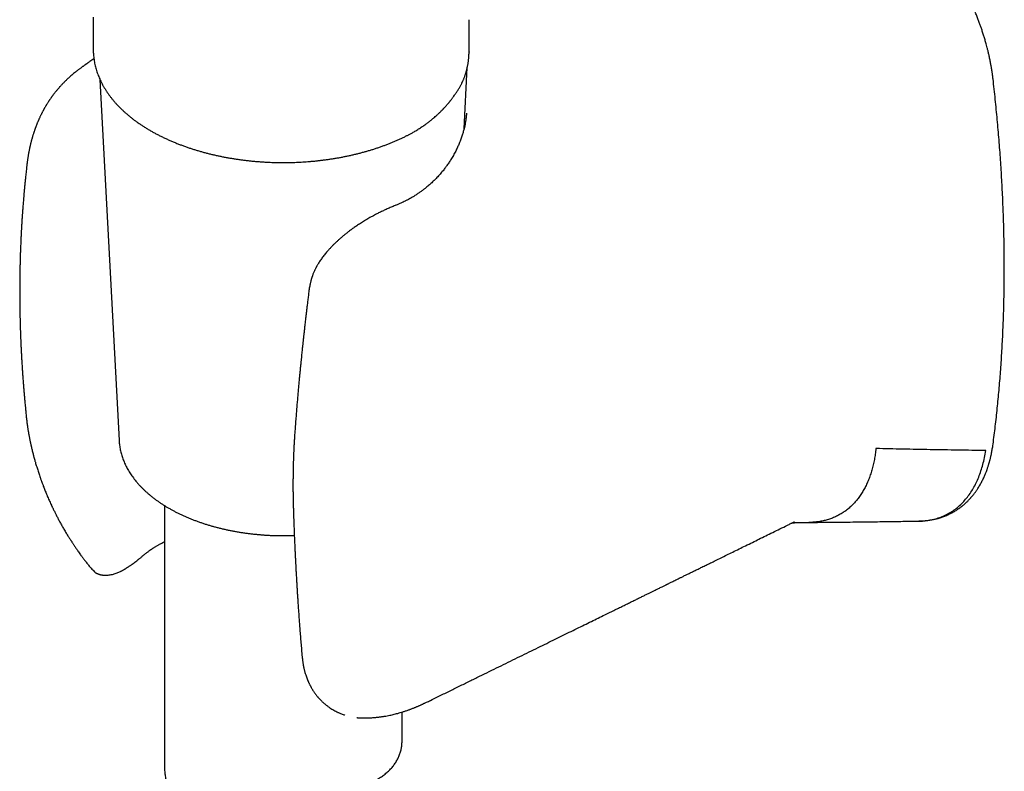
# Model space of a CAD drawing. Header units: millimetres. Extents: x 8 to 858, y 12 to 782.
# Tile 19 of 28: x 796 to 858, y 180 to 227. Entities that reach past the tile are written whole.
import ezdxf

# ---------------------------------------------------------------- set-up
doc = ezdxf.new("R2010")
doc.units = ezdxf.units.MM

msp = doc.modelspace()

# ---------------------------------------------------------------- linework, layer by layer
at = {"color": 7, "linetype": 'Continuous', "lineweight": 30}
for p, q in [((800.18, 227.642), (800.18, 225.598)), ((823.914, 225.437), (823.914, 227.478)), ((823.909, 225.445), (823.909, 225.437)), ((800.221, 225.005), (799.967, 224.833)), ((823.591, 220.581), (823.797, 224.455)), ((800.604, 223.703), (801.814, 200.901)), ((823.559, 223.705), (823.558, 223.702)), ((823.743, 221.574), (823.742, 221.564)), ((813.803, 210.373), (813.803, 210.376)), ((795.939, 202.542), (795.94, 202.536)), ((801.814, 200.906), (801.814, 200.901)), ((804.68, 196.802), (804.68, 180.258)), ((803.382, 193.69), (803.384, 193.692)), ((800.237, 192.644), (800.24, 192.641)), ((821.468, 184.505), (821.465, 184.503)), ((816.816, 183.417), (816.853, 183.412)), ((816.849, 183.413), (816.86, 183.412)), ((819.68, 181.974), (819.68, 183.764))]:
    msp.add_line(p, q, dxfattribs=at)
for points, knots in [([(856.998, 223.73), (856.993, 223.774), (856.983, 223.856), (856.968, 223.971), (856.955, 224.07), (856.943, 224.151), (856.933, 224.214), (856.926, 224.26), (856.922, 224.291), (856.918, 224.311), (856.915, 224.33), (856.912, 224.351), (856.908, 224.376), (856.901, 224.419), (856.89, 224.486), (856.874, 224.577), (856.855, 224.68), (856.833, 224.795), (856.808, 224.922), (856.774, 225.088), (856.731, 225.283), (856.68, 225.497), (856.631, 225.692), (856.586, 225.864), (856.546, 226.013), (856.509, 226.143), (856.473, 226.266), (856.437, 226.387), (856.399, 226.51), (856.36, 226.632), (856.32, 226.755), (856.27, 226.905), (856.208, 227.087), (856.129, 227.306), (856.042, 227.541), (855.944, 227.792), (855.835, 228.058), (855.714, 228.34), (855.584, 228.628), (855.447, 228.921), (855.305, 229.209), (855.158, 229.494), (855.011, 229.768), (854.864, 230.031), (854.707, 230.302), (854.539, 230.579), (854.363, 230.86), (854.191, 231.121), (854.026, 231.365), (853.862, 231.598), (853.702, 231.819), (853.541, 232.034), (853.382, 232.241), (853.22, 232.444), (853.06, 232.64), (852.926, 232.798), (852.821, 232.92), (852.742, 233.01), (852.666, 233.096), (852.588, 233.183), (852.504, 233.275), (852.417, 233.369), (852.328, 233.465), (852.237, 233.56), (852.138, 233.662), (852.032, 233.77), (851.919, 233.882), (851.799, 233.998), (851.677, 234.114), (851.556, 234.228), (851.438, 234.335), (851.324, 234.437), (851.215, 234.533), (851.111, 234.623), (851.031, 234.69), (850.976, 234.736), (850.942, 234.764), (850.912, 234.789), (850.885, 234.812), (850.861, 234.831), (850.837, 234.85), (850.809, 234.873), (850.769, 234.905), (850.716, 234.947), (850.649, 235), (850.568, 235.064), (850.472, 235.137), (850.404, 235.188), (850.367, 235.215)], [0, 0, 0, 0, 0.010575, 0.019769, 0.027581, 0.034013, 0.039065, 0.042737, 0.04495, 0.046228, 0.047663, 0.049347, 0.051281, 0.053465, 0.0596, 0.067123, 0.075012, 0.084007, 0.094107, 0.104842, 0.122931, 0.139545, 0.154683, 0.168348, 0.179303, 0.18909, 0.198425, 0.207794, 0.2172, 0.22664, 0.236116, 0.245627, 0.261276, 0.278134, 0.296246, 0.315613, 0.336238, 0.358124, 0.381274, 0.403611, 0.42683, 0.449549, 0.471491, 0.492656, 0.513034, 0.537773, 0.561178, 0.583258, 0.604023, 0.623893, 0.643726, 0.662419, 0.681107, 0.699795, 0.718247, 0.73581, 0.744747, 0.753423, 0.761839, 0.770043, 0.779085, 0.789381, 0.798352, 0.808098, 0.818619, 0.829917, 0.841991, 0.854371, 0.867433, 0.880027, 0.892152, 0.903807, 0.914994, 0.925712, 0.935439, 0.939172, 0.94257, 0.945632, 0.948358, 0.950749, 0.952804, 0.955474, 0.959386, 0.964701, 0.971419, 0.97954, 0.989067, 1, 1, 1, 1]), ([(800.181, 225.599), (800.18, 225.589), (800.18, 225.528), (800.183, 225.416), (800.192, 225.263), (800.207, 225.11), (800.227, 224.957), (800.252, 224.804), (800.283, 224.651), (800.32, 224.498), (800.362, 224.346), (800.409, 224.193), (800.463, 224.041), (800.522, 223.889), (800.586, 223.738), (800.656, 223.588), (800.732, 223.438), (800.814, 223.289), (800.901, 223.14), (800.993, 222.993), (801.092, 222.847), (801.195, 222.701), (801.305, 222.558), (801.419, 222.415), (801.54, 222.274), (801.665, 222.134), (801.796, 221.996), (801.932, 221.86), (802.073, 221.726), (802.22, 221.593), (802.371, 221.463), (802.527, 221.334), (802.688, 221.208), (802.854, 221.083), (803.025, 220.962), (803.2, 220.842), (803.379, 220.725), (803.563, 220.61), (803.751, 220.497), (803.944, 220.388), (804.14, 220.28), (804.341, 220.176), (804.545, 220.074), (804.754, 219.975), (804.966, 219.878), (805.181, 219.785), (805.401, 219.694), (805.616, 219.609), (805.834, 219.527), (806.047, 219.451), (806.263, 219.377), (806.474, 219.308), (806.686, 219.242), (806.901, 219.179), (807.118, 219.118), (807.336, 219.06), (807.557, 219.004), (807.779, 218.951), (808.003, 218.9), (808.228, 218.853), (808.455, 218.808), (808.683, 218.765), (808.913, 218.726), (809.144, 218.689), (809.375, 218.654), (809.608, 218.623), (809.841, 218.594), (810.074, 218.568), (810.308, 218.545), (810.542, 218.525), (810.775, 218.508), (811.006, 218.493), (811.234, 218.481), (811.454, 218.472), (811.648, 218.466), (811.819, 218.463), (811.99, 218.46), (812.11, 218.46), (812.18, 218.46)], [0, 0, 0, 0, 0.002657, 0.015754, 0.028879, 0.042033, 0.055222, 0.068449, 0.081718, 0.09503, 0.108389, 0.121797, 0.135256, 0.148767, 0.16233, 0.175946, 0.189615, 0.203335, 0.217107, 0.230926, 0.244793, 0.258705, 0.272658, 0.28665, 0.300679, 0.314742, 0.328835, 0.342956, 0.357102, 0.371271, 0.385459, 0.399666, 0.413888, 0.428124, 0.442372, 0.456631, 0.470899, 0.485176, 0.499461, 0.513753, 0.528052, 0.542357, 0.556669, 0.570988, 0.585315, 0.59965, 0.613994, 0.628347, 0.641239, 0.655576, 0.668459, 0.681339, 0.694215, 0.707086, 0.719953, 0.732816, 0.745673, 0.758525, 0.771372, 0.784213, 0.797047, 0.809874, 0.822692, 0.835501, 0.848299, 0.861082, 0.873848, 0.886591, 0.899303, 0.911971, 0.924572, 0.937067, 0.949366, 0.961254, 0.972596, 0.98062, 0.988775, 1, 1, 1, 1]), ([(823.561, 223.704), (823.569, 223.724), (823.589, 223.773), (823.617, 223.849), (823.646, 223.928), (823.67, 224), (823.692, 224.067), (823.713, 224.134), (823.733, 224.204), (823.753, 224.277), (823.771, 224.348), (823.787, 224.414), (823.801, 224.474), (823.815, 224.54), (823.83, 224.616), (823.845, 224.702), (823.859, 224.788), (823.871, 224.874), (823.88, 224.952), (823.888, 225.021), (823.893, 225.085), (823.899, 225.158), (823.903, 225.243), (823.907, 225.339), (823.908, 225.406), (823.908, 225.441)], [0, 0, 0, 0, 0.0340628, 0.0871977, 0.1338377, 0.1741141, 0.2125979, 0.251575, 0.2910451, 0.3350314, 0.3771832, 0.4151176, 0.4488366, 0.4819146, 0.5287215, 0.5784381, 0.6274844, 0.6765074, 0.7276923, 0.7624666, 0.7986889, 0.8403095, 0.8882557, 0.9425294, 1, 1, 1, 1]), ([(799.967, 224.833), (799.947, 224.819), (799.912, 224.795), (799.864, 224.763), (799.827, 224.737), (799.798, 224.718), (799.771, 224.699), (799.739, 224.677), (799.702, 224.651), (799.665, 224.625), (799.63, 224.601), (799.595, 224.577), (799.556, 224.549), (799.512, 224.517), (799.456, 224.477), (799.394, 224.432), (799.327, 224.381), (799.264, 224.334), (799.199, 224.284), (799.13, 224.231), (799.042, 224.161), (798.937, 224.075), (798.822, 223.978), (798.712, 223.882), (798.619, 223.798), (798.536, 223.721), (798.461, 223.649), (798.386, 223.575), (798.317, 223.506), (798.253, 223.44), (798.192, 223.376), (798.126, 223.305), (798.055, 223.227), (797.98, 223.142), (797.91, 223.059), (797.856, 222.994), (797.814, 222.942), (797.777, 222.896), (797.736, 222.844), (797.694, 222.79), (797.654, 222.738), (797.619, 222.691), (797.589, 222.649), (797.56, 222.61), (797.529, 222.566), (797.493, 222.516), (797.456, 222.462), (797.423, 222.413), (797.393, 222.368), (797.362, 222.322), (797.325, 222.265), (797.287, 222.206), (797.252, 222.148), (797.223, 222.102), (797.197, 222.059), (797.17, 222.013), (797.141, 221.963), (797.112, 221.913), (797.086, 221.867), (797.063, 221.826), (797.042, 221.788), (797.02, 221.747), (796.994, 221.698), (796.963, 221.639), (796.932, 221.579), (796.902, 221.518), (796.873, 221.46), (796.844, 221.4), (796.814, 221.337), (796.786, 221.276), (796.761, 221.221), (796.743, 221.18), (796.726, 221.142), (796.708, 221.101), (796.687, 221.051), (796.662, 220.991), (796.636, 220.929), (796.612, 220.87), (796.59, 220.814), (796.569, 220.757), (796.547, 220.7), (796.528, 220.649), (796.513, 220.606), (796.499, 220.568), (796.485, 220.527), (796.468, 220.48), (796.452, 220.431), (796.436, 220.385), (796.423, 220.346), (796.411, 220.308), (796.395, 220.258), (796.375, 220.195), (796.354, 220.125), (796.336, 220.063), (796.32, 220.008), (796.305, 219.955), (796.29, 219.902), (796.277, 219.851), (796.264, 219.803), (796.252, 219.757), (796.239, 219.707), (796.225, 219.652), (796.211, 219.594), (796.199, 219.54), (796.189, 219.496), (796.18, 219.456), (796.17, 219.412), (796.158, 219.358), (796.145, 219.295), (796.131, 219.23), (796.119, 219.17), (796.109, 219.116), (796.099, 219.064), (796.089, 219.008), (796.079, 218.95), (796.067, 218.879), (796.054, 218.801), (796.041, 218.72), (796.03, 218.644), (796.019, 218.569), (796.01, 218.503), (796.003, 218.446), (795.998, 218.404), (795.992, 218.359), (795.986, 218.304), (795.978, 218.233), (795.971, 218.164), (795.966, 218.119), (795.965, 218.104)], [0, 0, 0, 0, 0.008889, 0.016119, 0.021694, 0.025611, 0.028674, 0.033518, 0.039301, 0.044684, 0.049329, 0.05374, 0.059308, 0.065741, 0.071954, 0.082628, 0.091429, 0.100164, 0.109132, 0.118901, 0.129479, 0.147404, 0.164831, 0.181511, 0.197637, 0.208869, 0.221278, 0.234273, 0.24651, 0.256275, 0.267294, 0.278373, 0.291177, 0.305932, 0.319887, 0.33075, 0.337238, 0.344599, 0.352774, 0.361389, 0.370009, 0.377156, 0.383178, 0.389304, 0.395441, 0.403231, 0.412281, 0.41983, 0.425509, 0.432712, 0.440751, 0.451008, 0.459501, 0.466268, 0.471822, 0.47852, 0.486391, 0.49383, 0.500501, 0.506512, 0.511764, 0.517034, 0.524141, 0.533157, 0.542283, 0.550153, 0.55911, 0.567336, 0.575641, 0.585858, 0.592937, 0.598704, 0.603283, 0.608758, 0.615821, 0.624334, 0.633733, 0.641695, 0.648724, 0.656862, 0.664787, 0.67208, 0.677756, 0.682193, 0.687569, 0.694234, 0.701356, 0.707571, 0.712644, 0.717084, 0.722946, 0.732714, 0.742353, 0.750588, 0.757513, 0.764301, 0.7713, 0.778476, 0.784415, 0.790298, 0.796556, 0.803796, 0.811949, 0.81925, 0.824681, 0.829054, 0.834607, 0.841734, 0.849895, 0.859066, 0.86662, 0.872941, 0.879559, 0.88663, 0.894111, 0.901885, 0.913228, 0.923694, 0.932471, 0.941424, 0.951704, 0.95726, 0.962516, 0.967495, 0.973936, 0.982917, 0.99444, 1, 1, 1, 1]), ([(822.916, 222.608), (822.94, 222.641), (822.986, 222.705), (823.051, 222.798), (823.111, 222.886), (823.168, 222.973), (823.222, 223.058), (823.273, 223.141), (823.321, 223.222), (823.366, 223.301), (823.407, 223.377), (823.439, 223.438), (823.464, 223.489), (823.484, 223.53), (823.506, 223.578), (823.533, 223.636), (823.55, 223.678), (823.56, 223.701)], [0, 0, 0, 0, 0.096624, 0.184867, 0.26735, 0.348273, 0.427733, 0.504525, 0.578022, 0.649841, 0.71708, 0.781836, 0.814849, 0.849853, 0.890661, 0.940664, 1, 1, 1, 1]), ([(856.996, 200.674), (856.997, 200.678), (857.023, 200.868), (857.071, 201.246), (857.14, 201.81), (857.205, 202.377), (857.266, 202.947), (857.323, 203.519), (857.376, 204.094), (857.425, 204.672), (857.47, 205.253), (857.512, 205.836), (857.549, 206.421), (857.582, 207.009), (857.612, 207.6), (857.637, 208.193), (857.659, 208.789), (857.677, 209.387), (857.691, 209.988), (857.7, 210.591), (857.706, 211.196), (857.708, 211.803), (857.706, 212.413), (857.7, 213.025), (857.691, 213.639), (857.677, 214.255), (857.659, 214.874), (857.637, 215.494), (857.612, 216.117), (857.582, 216.741), (857.549, 217.368), (857.511, 217.997), (857.47, 218.627), (857.425, 219.26), (857.376, 219.894), (857.322, 220.53), (857.265, 221.168), (857.204, 221.807), (857.139, 222.449), (857.071, 223.089), (857.022, 223.517), (856.998, 223.73)], [0, 0, 0, 0, 0.000553, 0.0268332, 0.0531154, 0.0793993, 0.1056851, 0.1319726, 0.1582617, 0.1845524, 0.2108448, 0.2371386, 0.263434, 0.2897308, 0.316029, 0.3423287, 0.3686297, 0.3949321, 0.4212358, 0.4475408, 0.4738472, 0.5001548, 0.5264638, 0.5527741, 0.5790857, 0.6053987, 0.6317129, 0.6580286, 0.6843456, 0.710664, 0.7369838, 0.7633051, 0.7896279, 0.8159521, 0.842278, 0.8686054, 0.8949345, 0.9212653, 0.9475978, 0.9739322, 1, 1, 1, 1]), ([(821.112, 220.839), (821.171, 220.881), (821.284, 220.963), (821.442, 221.085), (821.586, 221.201), (821.717, 221.311), (821.82, 221.401), (821.9, 221.474), (821.961, 221.529), (822.019, 221.584), (822.075, 221.638), (822.129, 221.691), (822.179, 221.74), (822.22, 221.782), (822.251, 221.815), (822.274, 221.838), (822.293, 221.858), (822.315, 221.881), (822.342, 221.911), (822.377, 221.947), (822.417, 221.991), (822.461, 222.041), (822.507, 222.093), (822.552, 222.145), (822.593, 222.193), (822.63, 222.237), (822.663, 222.278), (822.693, 222.315), (822.72, 222.349), (822.749, 222.385), (822.781, 222.427), (822.821, 222.478), (822.867, 222.54), (822.899, 222.584), (822.916, 222.608)], [0, 0, 0, 0, 0.0792251, 0.1537013, 0.2234767, 0.2885802, 0.3491259, 0.3817718, 0.4137018, 0.4449161, 0.4754149, 0.5051978, 0.5341545, 0.559079, 0.5756039, 0.5883137, 0.5976166, 0.6094371, 0.6257225, 0.6464737, 0.6701301, 0.6977576, 0.7275197, 0.7553891, 0.781222, 0.8050175, 0.8267755, 0.8464959, 0.8641789, 0.881552, 0.9034515, 0.930498, 0.9626842, 1, 1, 1, 1]), ([(823.745, 221.577), (823.743, 221.541), (823.739, 221.471), (823.73, 221.369), (823.72, 221.277), (823.709, 221.191), (823.698, 221.111), (823.686, 221.036), (823.666, 220.922), (823.637, 220.772), (823.591, 220.576), (823.533, 220.359), (823.457, 220.116), (823.382, 219.906), (823.315, 219.735), (823.262, 219.607), (823.209, 219.487), (823.155, 219.369), (823.096, 219.246), (823.03, 219.117), (822.958, 218.983), (822.883, 218.848), (822.806, 218.719), (822.731, 218.598), (822.659, 218.485), (822.588, 218.38), (822.52, 218.283), (822.452, 218.19), (822.383, 218.097), (822.306, 217.997), (822.223, 217.895), (822.132, 217.786), (822.035, 217.675), (821.933, 217.562), (821.806, 217.43), (821.65, 217.274), (821.457, 217.096), (821.284, 216.946), (821.13, 216.823), (820.997, 216.719), (820.847, 216.609), (820.709, 216.514), (820.59, 216.435), (820.5, 216.378), (820.418, 216.327), (820.346, 216.284), (820.286, 216.248), (820.239, 216.221), (820.204, 216.202), (820.176, 216.186), (820.146, 216.169), (820.107, 216.148), (820.06, 216.122), (820.005, 216.093), (819.94, 216.059), (819.853, 216.015), (819.743, 215.961), (819.606, 215.898), (819.456, 215.832), (819.35, 215.789), (819.295, 215.767)], [0, 0, 0, 0, 0.018906, 0.035732, 0.050475, 0.063142, 0.074512, 0.085596, 0.096398, 0.124923, 0.15267, 0.186564, 0.221943, 0.258943, 0.279346, 0.298138, 0.315329, 0.332579, 0.350374, 0.369421, 0.390075, 0.410368, 0.43021, 0.448685, 0.465795, 0.481986, 0.497767, 0.511213, 0.525932, 0.542091, 0.559175, 0.575555, 0.595759, 0.61471, 0.632792, 0.664196, 0.696867, 0.729751, 0.748287, 0.768779, 0.791226, 0.815629, 0.829192, 0.842258, 0.853757, 0.86369, 0.872057, 0.878857, 0.882929, 0.886214, 0.890161, 0.89527, 0.901539, 0.908968, 0.917557, 0.92701, 0.943066, 0.960586, 0.979566, 1, 1, 1, 1]), ([(820.434, 220.403), (820.512, 220.449), (820.669, 220.542), (820.895, 220.688), (821.04, 220.789), (821.112, 220.839)], [0, 0, 0, 0, 0.329439, 0.664772, 1, 1, 1, 1]), ([(812.18, 218.46), (812.269, 218.46), (812.392, 218.46), (812.575, 218.463), (812.729, 218.467), (812.914, 218.472), (813.107, 218.48), (813.31, 218.49), (813.519, 218.503), (813.733, 218.518), (813.951, 218.536), (814.171, 218.557), (814.393, 218.58), (814.617, 218.606), (814.842, 218.635), (815.068, 218.666), (815.293, 218.701), (815.519, 218.738), (815.745, 218.777), (815.97, 218.82), (816.194, 218.865), (816.418, 218.914), (816.64, 218.965), (816.861, 219.018), (817.081, 219.075), (817.3, 219.134), (817.517, 219.195), (817.731, 219.26), (817.945, 219.327), (818.156, 219.397), (818.365, 219.469), (818.571, 219.544), (818.776, 219.622), (818.977, 219.702), (819.177, 219.784), (819.373, 219.869), (819.567, 219.957), (819.758, 220.047), (819.885, 220.108), (819.947, 220.14), (819.948, 220.14)], [0, 0, 0, 0, 0.031445, 0.043965, 0.064783, 0.086374, 0.109525, 0.133685, 0.158633, 0.184192, 0.210237, 0.236675, 0.263436, 0.290465, 0.317722, 0.345171, 0.372786, 0.400546, 0.428431, 0.456428, 0.484523, 0.512706, 0.540967, 0.569299, 0.597696, 0.62615, 0.654658, 0.683214, 0.711815, 0.740457, 0.769137, 0.797852, 0.826601, 0.85538, 0.884187, 0.913021, 0.941881, 0.970764, 0.999668, 1, 1, 1, 1]), ([(819.947, 220.141), (819.97, 220.152), (820.047, 220.19), (820.175, 220.258), (820.315, 220.334), (820.4, 220.384), (820.434, 220.403)], [0, 0, 0, 0, 0.134014, 0.459145, 0.784555, 1, 1, 1, 1]), ([(795.966, 218.118), (795.959, 218.056), (795.945, 217.931), (795.926, 217.75), (795.908, 217.583), (795.892, 217.433), (795.879, 217.3), (795.868, 217.186), (795.859, 217.092), (795.851, 217.018), (795.846, 216.963), (795.842, 216.921), (795.839, 216.891), (795.837, 216.864), (795.834, 216.834), (795.831, 216.796), (795.826, 216.752), (795.821, 216.691), (795.814, 216.613), (795.805, 216.516), (795.796, 216.413), (795.785, 216.282), (795.772, 216.131), (795.759, 215.964), (795.746, 215.808), (795.735, 215.662), (795.725, 215.527), (795.716, 215.402), (795.707, 215.284), (795.699, 215.17), (795.692, 215.056), (795.684, 214.942), (795.678, 214.843), (795.672, 214.756), (795.668, 214.683), (795.664, 214.613), (795.66, 214.549), (795.657, 214.498), (795.655, 214.46), (795.653, 214.434), (795.652, 214.411), (795.65, 214.387), (795.649, 214.358), (795.646, 214.314), (795.643, 214.25), (795.638, 214.164), (795.633, 214.063), (795.627, 213.947), (795.62, 213.814), (795.613, 213.663), (795.605, 213.494), (795.597, 213.311), (795.589, 213.113), (795.581, 212.9), (795.574, 212.695), (795.568, 212.498), (795.564, 212.352), (795.561, 212.24), (795.559, 212.168), (795.557, 212.103), (795.556, 212.049), (795.555, 212.006), (795.554, 211.975), (795.553, 211.951), (795.553, 211.93), (795.553, 211.908), (795.552, 211.882), (795.551, 211.837), (795.55, 211.77), (795.548, 211.675), (795.546, 211.564), (795.544, 211.442), (795.542, 211.313), (795.54, 211.185), (795.538, 210.988), (795.536, 210.727), (795.535, 210.393), (795.536, 210.06), (795.537, 209.798), (795.539, 209.615), (795.54, 209.511), (795.541, 209.411), (795.542, 209.32), (795.543, 209.246), (795.544, 209.188), (795.545, 209.144), (795.545, 209.103), (795.546, 209.058), (795.547, 209.004), (795.549, 208.934), (795.55, 208.847), (795.552, 208.742), (795.555, 208.622), (795.559, 208.458), (795.564, 208.258), (795.571, 208.034), (795.578, 207.826), (795.584, 207.633), (795.59, 207.472), (795.596, 207.337), (795.601, 207.221), (795.606, 207.101), (795.611, 206.978), (795.617, 206.852), (795.622, 206.744), (795.626, 206.658), (795.629, 206.6), (795.631, 206.556), (795.633, 206.519), (795.635, 206.478), (795.638, 206.426), (795.642, 206.358), (795.646, 206.273), (795.652, 206.17), (795.658, 206.052), (795.666, 205.925), (795.677, 205.744), (795.691, 205.519), (795.708, 205.256), (795.725, 205.009), (795.74, 204.803), (795.752, 204.635), (795.762, 204.504), (795.772, 204.385), (795.78, 204.278), (795.787, 204.186), (795.794, 204.107), (795.799, 204.05), (795.802, 204.01), (795.805, 203.978), (795.808, 203.937), (795.813, 203.877), (795.82, 203.797), (795.829, 203.693), (795.84, 203.569), (795.853, 203.427), (795.867, 203.267), (795.884, 203.087), (795.903, 202.888), (795.922, 202.702), (795.934, 202.583), (795.939, 202.536)], [0, 0, 0, 0, 0.012455, 0.0247, 0.035766, 0.045652, 0.054361, 0.061893, 0.06825, 0.072848, 0.076546, 0.079175, 0.08103, 0.082534, 0.084506, 0.086964, 0.089909, 0.093341, 0.098855, 0.105289, 0.11237, 0.119272, 0.131005, 0.141982, 0.152203, 0.161669, 0.170551, 0.178647, 0.186177, 0.193647, 0.201077, 0.208467, 0.215817, 0.220598, 0.225362, 0.230109, 0.234362, 0.237714, 0.240165, 0.241652, 0.242933, 0.244514, 0.246396, 0.248578, 0.25322, 0.25882, 0.265376, 0.272888, 0.281356, 0.291346, 0.302281, 0.314157, 0.326971, 0.340724, 0.355414, 0.366875, 0.378847, 0.38369, 0.388525, 0.392742, 0.39622, 0.399008, 0.401029, 0.402324, 0.403586, 0.405053, 0.406726, 0.408603, 0.413635, 0.419726, 0.426877, 0.435051, 0.443432, 0.451676, 0.459784, 0.481378, 0.501945, 0.523948, 0.54553, 0.552234, 0.558902, 0.565504, 0.571409, 0.576361, 0.579758, 0.582493, 0.584762, 0.587566, 0.591044, 0.595198, 0.60096, 0.607659, 0.615294, 0.623816, 0.639102, 0.653375, 0.666635, 0.678883, 0.69012, 0.697263, 0.704632, 0.712226, 0.720047, 0.728093, 0.736089, 0.740688, 0.744357, 0.747096, 0.749035, 0.75148, 0.754766, 0.758892, 0.7644, 0.770924, 0.778464, 0.786817, 0.795069, 0.812731, 0.829345, 0.844914, 0.859438, 0.868309, 0.876658, 0.884184, 0.890862, 0.896693, 0.901675, 0.905811, 0.907361, 0.909274, 0.911853, 0.915099, 0.920465, 0.927017, 0.934754, 0.943675, 0.95378, 0.965068, 0.977539, 0.991192, 1, 1, 1, 1]), ([(819.298, 215.767), (819.215, 215.733), (819.051, 215.667), (818.804, 215.56), (818.56, 215.45), (818.32, 215.335), (818.065, 215.207), (817.796, 215.065), (817.516, 214.907), (817.246, 214.745), (816.996, 214.587), (816.768, 214.434), (816.563, 214.29), (816.372, 214.149), (816.197, 214.014), (816.038, 213.887), (815.894, 213.768), (815.763, 213.654), (815.635, 213.54), (815.526, 213.439), (815.434, 213.352), (815.362, 213.281), (815.295, 213.215), (815.237, 213.155), (815.183, 213.099), (815.126, 213.039), (815.061, 212.968), (814.987, 212.885), (814.906, 212.792), (814.822, 212.691), (814.74, 212.588), (814.66, 212.483), (814.583, 212.377), (814.509, 212.27), (814.441, 212.165), (814.385, 212.074), (814.341, 212), (814.309, 211.944), (814.281, 211.894), (814.257, 211.848), (814.232, 211.8), (814.203, 211.742), (814.167, 211.669), (814.128, 211.583), (814.09, 211.493), (814.056, 211.408), (814.027, 211.332), (814.005, 211.269), (813.987, 211.217), (813.973, 211.173), (813.96, 211.131), (813.948, 211.089), (813.936, 211.048), (813.923, 211.003), (813.908, 210.945), (813.889, 210.869), (813.867, 210.772), (813.845, 210.657), (813.822, 210.524), (813.809, 210.428), (813.802, 210.376)], [0, 0, 0, 0, 0.035851, 0.07081, 0.104896, 0.138137, 0.170569, 0.210031, 0.248361, 0.285472, 0.321337, 0.352037, 0.381197, 0.408735, 0.434532, 0.458495, 0.480176, 0.500035, 0.519913, 0.540643, 0.552836, 0.565205, 0.576535, 0.586439, 0.595063, 0.604639, 0.616152, 0.629577, 0.644848, 0.661062, 0.677307, 0.693586, 0.709902, 0.726258, 0.742636, 0.757702, 0.767174, 0.775601, 0.782991, 0.789353, 0.795865, 0.804298, 0.814657, 0.828204, 0.841703, 0.853977, 0.865036, 0.87489, 0.881336, 0.8876, 0.893692, 0.899613, 0.905363, 0.911267, 0.919053, 0.930082, 0.94369, 0.959878, 0.978646, 1, 1, 1, 1]), ([(813.801, 210.373), (813.788, 210.268), (813.762, 210.065), (813.726, 209.769), (813.692, 209.489), (813.661, 209.226), (813.632, 208.98), (813.605, 208.751), (813.58, 208.539), (813.558, 208.343), (813.537, 208.164), (813.519, 208.002), (813.503, 207.857), (813.489, 207.728), (813.476, 207.616), (813.466, 207.521), (813.457, 207.442), (813.45, 207.377), (813.444, 207.324), (813.44, 207.281), (813.436, 207.246), (813.432, 207.214), (813.428, 207.173), (813.422, 207.116), (813.414, 207.042), (813.404, 206.954), (813.393, 206.852), (813.381, 206.73), (813.366, 206.588), (813.349, 206.425), (813.33, 206.246), (813.31, 206.049), (813.289, 205.837), (813.266, 205.61), (813.243, 205.368), (813.218, 205.11), (813.192, 204.834), (813.164, 204.54), (813.135, 204.227), (813.106, 203.898), (813.076, 203.552), (813.045, 203.192), (813.014, 202.817), (812.983, 202.429), (812.951, 202.024), (812.93, 201.749), (812.92, 201.609)], [0, 0, 0, 0, 0.035653, 0.069396, 0.101231, 0.131156, 0.159173, 0.185282, 0.209482, 0.231774, 0.252158, 0.270634, 0.287202, 0.301862, 0.314613, 0.325457, 0.334391, 0.341582, 0.34762, 0.352558, 0.356397, 0.359618, 0.363569, 0.370458, 0.378932, 0.388991, 0.400635, 0.413865, 0.430546, 0.449145, 0.469658, 0.492085, 0.516427, 0.542197, 0.569813, 0.599277, 0.630589, 0.664367, 0.700062, 0.737672, 0.777198, 0.81864, 0.861207, 0.905623, 0.951888, 1, 1, 1, 1]), ([(795.938, 202.542), (795.943, 202.489), (795.953, 202.388), (795.969, 202.24), (795.986, 202.101), (796.003, 201.97), (796.019, 201.849), (796.036, 201.737), (796.051, 201.637), (796.063, 201.562), (796.072, 201.51), (796.077, 201.478), (796.082, 201.45), (796.086, 201.426), (796.09, 201.402), (796.095, 201.372), (796.103, 201.329), (796.113, 201.272), (796.125, 201.205), (796.138, 201.138), (796.15, 201.075), (796.163, 201.008), (796.177, 200.94), (796.191, 200.871), (796.204, 200.808), (796.217, 200.748), (796.229, 200.692), (796.241, 200.64), (796.252, 200.59), (796.265, 200.534), (796.28, 200.468), (796.302, 200.374), (796.329, 200.261), (796.36, 200.137), (796.389, 200.026), (796.415, 199.929), (796.436, 199.849), (796.453, 199.786), (796.466, 199.739), (796.477, 199.7), (796.488, 199.659), (796.504, 199.606), (796.529, 199.516), (796.564, 199.398), (796.607, 199.257), (796.663, 199.075), (796.736, 198.848), (796.807, 198.64), (796.858, 198.494), (796.885, 198.417), (796.908, 198.353), (796.926, 198.304), (796.943, 198.258), (796.964, 198.202), (796.993, 198.124), (797.03, 198.024), (797.076, 197.907), (797.126, 197.78), (797.176, 197.654), (797.233, 197.516), (797.295, 197.369), (797.362, 197.215), (797.425, 197.075), (797.482, 196.947), (797.53, 196.844), (797.567, 196.765), (797.596, 196.704), (797.626, 196.64), (797.661, 196.567), (797.702, 196.483), (797.761, 196.362), (797.841, 196.204), (797.942, 196.008), (798.051, 195.802), (798.17, 195.586), (798.298, 195.361), (798.412, 195.168), (798.506, 195.014), (798.573, 194.907), (798.631, 194.815), (798.68, 194.738), (798.72, 194.676), (798.751, 194.629), (798.773, 194.594), (798.795, 194.561), (798.822, 194.52), (798.855, 194.468), (798.894, 194.409), (798.935, 194.347), (798.98, 194.279), (799.03, 194.204), (799.085, 194.121), (799.147, 194.03), (799.216, 193.929), (799.295, 193.815), (799.384, 193.69), (799.487, 193.548), (799.605, 193.39), (799.74, 193.215), (799.89, 193.031), (800.055, 192.837), (800.174, 192.709), (800.236, 192.643)], [0, 0, 0, 0, 0.015547, 0.030173, 0.043886, 0.056691, 0.068594, 0.079598, 0.089575, 0.097933, 0.1015, 0.104642, 0.107359, 0.109654, 0.111603, 0.114359, 0.118307, 0.124023, 0.130858, 0.137391, 0.143448, 0.149031, 0.156631, 0.16314, 0.168909, 0.174666, 0.180433, 0.18497, 0.189514, 0.194653, 0.201024, 0.208494, 0.221411, 0.233137, 0.243682, 0.253043, 0.260992, 0.266476, 0.270928, 0.274351, 0.27749, 0.282516, 0.289562, 0.302895, 0.316214, 0.329459, 0.354746, 0.380679, 0.388974, 0.396527, 0.402616, 0.407245, 0.410572, 0.415915, 0.423362, 0.432904, 0.444532, 0.457288, 0.469465, 0.481035, 0.497386, 0.512376, 0.526066, 0.538614, 0.550007, 0.556468, 0.562045, 0.568193, 0.57542, 0.583722, 0.593096, 0.611612, 0.631319, 0.652196, 0.674237, 0.697436, 0.72172, 0.734589, 0.745903, 0.755666, 0.763883, 0.770564, 0.775708, 0.778894, 0.781904, 0.786422, 0.792283, 0.798629, 0.805359, 0.812473, 0.820898, 0.829802, 0.839537, 0.850655, 0.86316, 0.877046, 0.892302, 0.910654, 0.930629, 0.952199, 0.975335, 1, 1, 1, 1]), ([(812.92, 201.609), (812.912, 201.505), (812.897, 201.302), (812.879, 201.004), (812.862, 200.723), (812.848, 200.459), (812.837, 200.21), (812.827, 199.978), (812.82, 199.768), (812.813, 199.579), (812.809, 199.41), (812.805, 199.255), (812.802, 199.114), (812.799, 198.987), (812.797, 198.864), (812.795, 198.745), (812.794, 198.634), (812.793, 198.555), (812.793, 198.503), (812.793, 198.475), (812.792, 198.449), (812.792, 198.426), (812.792, 198.4), (812.792, 198.364), (812.792, 198.311), (812.791, 198.24), (812.791, 198.153), (812.791, 198.049), (812.791, 197.928), (812.792, 197.791), (812.793, 197.636), (812.795, 197.465), (812.798, 197.277), (812.802, 197.071), (812.807, 196.849), (812.812, 196.695), (812.814, 196.615)], [0, 0, 0, 0, 0.063855, 0.124287, 0.1813, 0.234898, 0.285084, 0.331861, 0.375229, 0.411991, 0.445891, 0.476929, 0.505107, 0.530431, 0.553294, 0.579163, 0.601415, 0.62005, 0.626381, 0.632102, 0.637146, 0.641512, 0.645873, 0.652593, 0.663338, 0.677392, 0.694754, 0.715425, 0.739405, 0.766695, 0.797296, 0.831208, 0.868433, 0.908972, 0.952827, 1, 1, 1, 1]), ([(801.814, 200.906), (801.814, 200.901), (801.816, 200.849), (801.825, 200.75), (801.84, 200.607), (801.862, 200.465), (801.888, 200.324), (801.92, 200.183), (801.958, 200.042), (802, 199.901), (802.048, 199.762), (802.101, 199.623), (802.16, 199.484), (802.224, 199.347), (802.293, 199.21), (802.367, 199.075), (802.447, 198.94), (802.532, 198.806), (802.622, 198.674), (802.717, 198.543), (802.817, 198.413), (802.922, 198.285), (803.032, 198.158), (803.147, 198.033), (803.267, 197.909), (803.391, 197.788), (803.52, 197.668), (803.654, 197.55), (803.792, 197.434), (803.934, 197.32), (804.081, 197.208), (804.233, 197.098), (804.388, 196.99), (804.547, 196.885), (804.71, 196.782), (804.877, 196.681), (805.048, 196.583), (805.223, 196.487), (805.401, 196.394), (805.583, 196.303), (805.768, 196.215), (805.956, 196.129), (806.147, 196.046), (806.342, 195.966), (806.539, 195.888), (806.739, 195.813), (806.942, 195.741), (807.148, 195.672), (807.356, 195.605), (807.567, 195.542), (807.78, 195.481), (807.995, 195.423), (808.213, 195.368), (808.432, 195.316), (808.653, 195.267), (808.876, 195.222), (809.101, 195.179), (809.327, 195.139), (809.555, 195.102), (809.784, 195.068), (810.014, 195.038), (810.245, 195.01), (810.478, 194.986), (810.711, 194.965), (810.945, 194.947), (811.179, 194.932), (811.414, 194.92), (811.65, 194.911), (811.885, 194.906), (812.121, 194.903), (812.357, 194.904), (812.593, 194.908), (812.765, 194.913), (812.859, 194.917), (812.875, 194.918)], [0, 0, 0, 0, 0.001337, 0.015039, 0.028747, 0.042466, 0.0562, 0.069954, 0.083733, 0.097539, 0.111375, 0.125245, 0.139149, 0.153091, 0.167069, 0.181085, 0.195138, 0.209227, 0.223351, 0.237508, 0.251697, 0.265914, 0.280159, 0.294428, 0.308718, 0.323028, 0.337355, 0.351696, 0.366049, 0.380413, 0.394785, 0.409163, 0.423546, 0.437932, 0.45232, 0.466709, 0.481098, 0.495486, 0.509873, 0.524256, 0.538637, 0.553015, 0.56739, 0.581761, 0.596128, 0.610491, 0.62485, 0.639205, 0.653556, 0.667903, 0.682247, 0.696587, 0.710923, 0.725255, 0.739584, 0.753911, 0.768234, 0.782554, 0.796872, 0.811187, 0.825501, 0.839812, 0.854121, 0.868429, 0.882735, 0.897041, 0.911345, 0.925648, 0.939952, 0.954254, 0.968557, 0.98286, 0.997163, 1, 1, 1, 1]), ([(849.605, 200.402), (849.591, 200.283), (849.562, 200.045), (849.503, 199.7), (849.432, 199.365), (849.347, 199.042), (849.249, 198.731), (849.138, 198.431), (849.015, 198.145), (848.878, 197.873), (848.729, 197.615), (848.568, 197.371), (848.394, 197.143), (848.208, 196.931), (848.01, 196.735), (847.801, 196.556), (847.581, 196.394), (847.351, 196.249), (847.11, 196.122), (846.859, 196.012), (846.6, 195.921), (846.331, 195.848), (846.055, 195.792), (845.77, 195.757), (845.541, 195.74), (845.405, 195.741), (845.368, 195.741)], [0, 0, 0, 0, 0.042796, 0.085592, 0.128391, 0.171188, 0.213981, 0.256776, 0.299575, 0.342375, 0.385174, 0.427969, 0.470762, 0.513556, 0.556351, 0.599148, 0.641944, 0.684741, 0.727537, 0.770333, 0.813129, 0.855925, 0.898719, 0.941512, 0.984307, 1, 1, 1, 1]), ([(856.536, 200.277), (855.95, 200.285), (854.783, 200.301), (853.042, 200.33), (851.318, 200.363), (850.174, 200.389), (849.605, 200.402)], [0, 0, 0, 0, 0.25378, 0.505039, 0.753778, 1, 1, 1, 1]), ([(852.289, 195.828), (852.327, 195.828), (852.401, 195.83), (852.503, 195.834), (852.592, 195.839), (852.666, 195.845), (852.727, 195.851), (852.799, 195.858), (852.89, 195.869), (853.004, 195.885), (853.12, 195.904), (853.229, 195.925), (853.33, 195.947), (853.411, 195.967), (853.475, 195.983), (853.525, 195.996), (853.575, 196.01), (853.622, 196.024), (853.666, 196.038), (853.707, 196.051), (853.75, 196.065), (853.8, 196.082), (853.855, 196.102), (853.91, 196.122), (853.957, 196.14), (854.001, 196.158), (854.046, 196.176), (854.118, 196.207), (854.205, 196.246), (854.311, 196.298), (854.412, 196.35), (854.512, 196.407), (854.613, 196.466), (854.708, 196.526), (854.803, 196.59), (854.88, 196.645), (854.946, 196.694), (854.998, 196.734), (855.045, 196.771), (855.093, 196.81), (855.144, 196.853), (855.202, 196.903), (855.262, 196.957), (855.324, 197.016), (855.389, 197.079), (855.447, 197.137), (855.495, 197.188), (855.531, 197.227), (855.562, 197.261), (855.588, 197.29), (855.613, 197.319), (855.642, 197.353), (855.678, 197.395), (855.718, 197.444), (855.76, 197.496), (855.807, 197.556), (855.855, 197.621), (855.903, 197.686), (855.945, 197.747), (855.988, 197.811), (856.044, 197.895), (856.107, 197.996), (856.172, 198.106), (856.232, 198.212), (856.29, 198.321), (856.348, 198.437), (856.403, 198.553), (856.453, 198.664), (856.497, 198.766), (856.537, 198.865), (856.576, 198.965), (856.611, 199.058), (856.642, 199.145), (856.668, 199.223), (856.694, 199.303), (856.718, 199.381), (856.74, 199.451), (856.757, 199.51), (856.773, 199.567), (856.789, 199.628), (856.807, 199.696), (856.826, 199.768), (856.842, 199.837), (856.858, 199.904), (856.873, 199.973), (856.891, 200.052), (856.91, 200.145), (856.93, 200.254), (856.952, 200.379), (856.975, 200.52), (856.989, 200.621), (856.996, 200.674)], [0, 0, 0, 0, 0.015205, 0.028719, 0.040538, 0.050659, 0.059078, 0.065828, 0.081296, 0.098354, 0.114737, 0.130323, 0.144646, 0.158103, 0.165082, 0.172284, 0.179704, 0.186785, 0.193146, 0.1988, 0.204905, 0.212206, 0.221101, 0.22959, 0.236767, 0.242759, 0.249442, 0.257434, 0.275831, 0.289586, 0.307398, 0.323997, 0.338203, 0.356951, 0.37146, 0.386511, 0.396827, 0.406137, 0.414303, 0.422401, 0.431959, 0.442526, 0.45442, 0.465991, 0.47855, 0.492191, 0.500559, 0.507913, 0.514207, 0.51944, 0.524308, 0.530121, 0.538225, 0.547223, 0.556407, 0.565766, 0.578782, 0.589737, 0.598895, 0.609166, 0.621189, 0.640368, 0.657271, 0.673022, 0.689302, 0.706621, 0.724725, 0.739956, 0.754643, 0.76816, 0.781636, 0.796374, 0.806572, 0.817094, 0.827941, 0.838631, 0.847851, 0.855527, 0.862095, 0.869935, 0.879046, 0.888533, 0.897486, 0.905906, 0.914692, 0.924539, 0.936136, 0.949483, 0.964578, 0.981418, 1, 1, 1, 1]), ([(852.302, 195.831), (852.385, 195.832), (852.594, 195.835), (852.917, 195.873), (853.27, 195.942), (853.611, 196.042), (853.938, 196.171), (854.251, 196.332), (854.547, 196.523), (854.825, 196.742), (855.084, 196.989), (855.325, 197.263), (855.547, 197.562), (855.749, 197.885), (855.932, 198.231), (856.094, 198.6), (856.237, 198.989), (856.359, 199.399), (856.461, 199.827), (856.511, 200.127), (856.536, 200.277)], [0, 0, 0, 0, 0.037492, 0.094064, 0.150691, 0.207397, 0.264213, 0.321178, 0.378136, 0.434931, 0.491606, 0.548194, 0.604724, 0.661215, 0.717684, 0.774141, 0.830596, 0.887053, 0.943519, 1, 1, 1, 1]), ([(812.814, 196.615), (812.818, 196.481), (812.826, 196.22), (812.839, 195.838), (812.853, 195.475), (812.866, 195.129), (812.879, 194.804), (812.892, 194.499), (812.905, 194.213), (812.917, 193.945), (812.929, 193.695), (812.941, 193.462), (812.952, 193.247), (812.962, 193.049), (812.971, 192.88), (812.979, 192.738), (812.985, 192.616), (812.992, 192.493), (813, 192.348), (813.01, 192.175), (813.022, 191.972), (813.035, 191.75), (813.05, 191.51), (813.066, 191.254), (813.084, 190.981), (813.103, 190.692), (813.123, 190.386), (813.146, 190.06), (813.171, 189.714), (813.198, 189.347), (813.227, 188.963), (813.259, 188.56), (813.293, 188.139), (813.329, 187.7), (813.355, 187.401), (813.368, 187.249)], [0, 0, 0, 0, 0.0425942, 0.0832445, 0.121951, 0.1587138, 0.1935329, 0.2258385, 0.2562696, 0.2848263, 0.3115087, 0.3363171, 0.3592516, 0.3803123, 0.3994993, 0.4132604, 0.4258697, 0.4386242, 0.4525405, 0.4723022, 0.4940146, 0.5176776, 0.5432911, 0.570855, 0.5998252, 0.6306767, 0.6634095, 0.6980236, 0.7352836, 0.7745028, 0.8156814, 0.8588198, 0.9039186, 0.9509784, 1, 1, 1, 1]), ([(821.468, 184.505), (821.629, 184.583), (822.015, 184.772), (822.622, 185.07), (823.284, 185.394), (823.932, 185.711), (824.564, 186.021), (825.182, 186.324), (825.785, 186.62), (826.381, 186.912), (826.972, 187.201), (827.555, 187.487), (828.122, 187.765), (828.673, 188.035), (829.207, 188.297), (829.725, 188.551), (830.226, 188.797), (830.711, 189.035), (831.179, 189.265), (831.632, 189.487), (832.067, 189.7), (832.458, 189.892), (832.807, 190.063), (833.115, 190.214), (833.412, 190.36), (833.7, 190.501), (833.977, 190.637), (834.24, 190.766), (834.487, 190.887), (834.717, 191), (834.933, 191.106), (835.135, 191.205), (835.321, 191.297), (835.493, 191.381), (835.65, 191.458), (835.793, 191.529), (835.923, 191.592), (836.039, 191.649), (836.141, 191.699), (836.23, 191.743), (836.295, 191.775), (836.342, 191.798), (836.375, 191.814), (836.413, 191.833), (836.46, 191.856), (836.519, 191.885), (836.592, 191.921), (836.681, 191.965), (836.787, 192.016), (836.906, 192.075), (837.04, 192.141), (837.188, 192.213), (837.35, 192.293), (837.527, 192.38), (837.717, 192.473), (837.922, 192.574), (838.141, 192.681), (838.374, 192.796), (838.621, 192.917), (838.882, 193.045), (839.17, 193.186), (839.484, 193.341), (839.828, 193.51), (840.189, 193.687), (840.567, 193.873), (840.964, 194.068), (841.378, 194.271), (841.798, 194.477), (842.221, 194.685), (842.648, 194.895), (843.089, 195.112), (843.546, 195.336), (843.924, 195.522), (844.151, 195.633), (844.22, 195.667)], [0, 0, 0, 0, 0.021142, 0.050931, 0.080062, 0.108536, 0.136351, 0.163509, 0.19001, 0.215852, 0.24222, 0.267866, 0.29279, 0.316993, 0.340473, 0.363232, 0.385269, 0.406584, 0.427177, 0.447049, 0.466198, 0.484626, 0.498599, 0.512126, 0.525207, 0.537843, 0.550033, 0.561718, 0.572451, 0.582562, 0.592051, 0.600919, 0.609165, 0.616658, 0.623551, 0.629845, 0.635539, 0.640633, 0.645128, 0.649022, 0.652317, 0.653804, 0.655129, 0.656695, 0.65877, 0.661352, 0.664443, 0.668457, 0.673094, 0.678354, 0.684236, 0.690741, 0.69787, 0.70562, 0.713994, 0.72299, 0.73261, 0.742852, 0.753717, 0.765204, 0.777315, 0.791618, 0.806702, 0.822568, 0.839215, 0.856643, 0.874852, 0.893842, 0.911937, 0.930687, 0.950095, 0.970158, 0.990878, 1, 1, 1, 1]), ([(844.214, 195.665), (844.23, 195.672), (844.261, 195.688), (844.303, 195.708), (844.338, 195.725), (844.361, 195.736), (844.378, 195.744), (844.391, 195.751), (844.402, 195.755), (844.413, 195.761), (844.425, 195.766), (844.434, 195.77), (844.44, 195.773), (844.445, 195.775), (844.451, 195.778), (844.455, 195.779), (844.457, 195.78), (844.457, 195.78), (844.457, 195.78)], [0, 0, 0, 0, 0.085597, 0.1785, 0.253441, 0.312471, 0.360167, 0.397022, 0.438305, 0.497213, 0.566272, 0.622358, 0.66479, 0.704955, 0.773583, 0.869204, 0.986528, 1, 1, 1, 1]), ([(844.319, 195.716), (844.323, 195.716), (844.346, 195.717), (844.395, 195.719), (844.468, 195.722), (844.552, 195.725), (844.64, 195.728), (844.723, 195.73), (844.798, 195.731), (844.86, 195.733), (844.912, 195.734), (844.957, 195.734), (845.002, 195.735), (845.05, 195.736), (845.107, 195.736), (845.178, 195.737), (845.268, 195.738), (845.333, 195.738), (845.369, 195.739)], [0, 0, 0, 0, 0.011656, 0.077053, 0.15104, 0.23362, 0.321627, 0.402314, 0.474425, 0.538045, 0.581484, 0.623677, 0.665959, 0.709778, 0.758084, 0.822614, 0.903284, 1, 1, 1, 1]), ([(845.367, 195.739), (845.369, 195.739), (845.612, 195.741), (846.09, 195.745), (846.794, 195.752), (847.478, 195.759), (848.144, 195.766), (848.79, 195.774), (849.4, 195.782), (849.976, 195.789), (850.518, 195.797), (851.044, 195.804), (851.554, 195.812), (852.048, 195.819), (852.372, 195.824), (852.532, 195.827)], [0, 0, 0, 0, 0.000863, 0.101688, 0.199856, 0.295367, 0.388221, 0.478419, 0.565962, 0.643876, 0.719561, 0.793015, 0.864239, 0.933234, 1, 1, 1, 1]), ([(803.386, 193.69), (803.417, 193.716), (803.475, 193.765), (803.56, 193.831), (803.635, 193.889), (803.701, 193.937), (803.755, 193.976), (803.8, 194.007), (803.833, 194.03), (803.858, 194.047), (803.881, 194.062), (803.904, 194.078), (803.933, 194.097), (803.972, 194.123), (804.025, 194.156), (804.091, 194.197), (804.162, 194.24), (804.233, 194.282), (804.303, 194.321), (804.382, 194.365), (804.471, 194.412), (804.569, 194.462), (804.638, 194.496), (804.676, 194.513), (804.68, 194.515)], [0, 0, 0, 0, 0.080911, 0.152795, 0.215621, 0.269363, 0.314001, 0.349519, 0.375905, 0.394387, 0.409713, 0.428476, 0.450677, 0.476319, 0.520853, 0.57301, 0.627706, 0.680696, 0.731978, 0.781547, 0.854098, 0.922624, 0.991301, 1, 1, 1, 1]), ([(800.236, 192.643), (800.248, 192.631), (800.269, 192.61), (800.301, 192.586), (800.33, 192.566), (800.356, 192.55), (800.383, 192.534), (800.414, 192.518), (800.447, 192.503), (800.484, 192.488), (800.523, 192.473), (800.565, 192.46), (800.606, 192.448), (800.649, 192.438), (800.694, 192.428), (800.743, 192.42), (800.793, 192.414), (800.845, 192.409), (800.904, 192.406), (800.972, 192.405), (801.068, 192.408), (801.186, 192.419), (801.321, 192.442), (801.449, 192.473), (801.57, 192.509), (801.684, 192.55), (801.789, 192.594), (801.879, 192.635), (801.949, 192.67), (802.003, 192.698), (802.056, 192.726), (802.102, 192.752), (802.141, 192.775), (802.175, 192.795), (802.208, 192.815), (802.246, 192.838), (802.287, 192.863), (802.333, 192.893), (802.382, 192.924), (802.433, 192.958), (802.484, 192.993), (802.536, 193.029), (802.589, 193.066), (802.661, 193.118), (802.756, 193.187), (802.871, 193.274), (802.962, 193.346), (803.026, 193.396), (803.066, 193.428), (803.112, 193.465), (803.166, 193.509), (803.23, 193.562), (803.303, 193.622), (803.355, 193.666), (803.383, 193.689)], [0, 0, 0, 0, 0.021226, 0.038937, 0.053699, 0.065532, 0.077583, 0.087959, 0.099188, 0.111231, 0.123285, 0.135072, 0.146283, 0.1565, 0.17047, 0.183724, 0.19666, 0.210042, 0.2249, 0.243167, 0.262368, 0.298976, 0.333397, 0.36718, 0.400315, 0.432819, 0.464682, 0.495502, 0.513569, 0.532445, 0.549861, 0.565715, 0.579434, 0.58903, 0.600253, 0.613628, 0.628791, 0.643193, 0.66229, 0.679425, 0.697125, 0.71547, 0.733959, 0.752532, 0.791099, 0.831996, 0.87095, 0.883345, 0.895919, 0.911059, 0.92904, 0.94986, 0.973514, 1, 1, 1, 1]), ([(813.37, 187.246), (813.374, 187.204), (813.382, 187.123), (813.396, 187.008), (813.411, 186.905), (813.425, 186.817), (813.438, 186.743), (813.451, 186.677), (813.466, 186.604), (813.484, 186.52), (813.506, 186.431), (813.527, 186.349), (813.555, 186.247), (813.591, 186.129), (813.637, 185.994), (813.683, 185.868), (813.721, 185.773), (813.75, 185.706), (813.769, 185.661), (813.793, 185.609), (813.82, 185.551), (813.849, 185.492), (813.876, 185.439), (813.899, 185.395), (813.92, 185.356), (813.946, 185.308), (813.979, 185.252), (814.015, 185.191), (814.051, 185.134), (814.088, 185.077), (814.134, 185.008), (814.188, 184.932), (814.246, 184.855), (814.3, 184.787), (814.348, 184.729), (814.393, 184.676), (814.439, 184.625), (814.485, 184.576), (814.527, 184.531), (814.569, 184.489), (814.615, 184.443), (814.671, 184.391), (814.732, 184.336), (814.791, 184.285), (814.855, 184.233), (814.923, 184.179), (814.998, 184.123), (815.084, 184.061), (815.186, 183.993), (815.306, 183.918), (815.432, 183.847), (815.541, 183.79), (815.633, 183.745), (815.714, 183.708), (815.802, 183.67), (815.901, 183.631), (815.992, 183.598), (816.05, 183.579), (816.072, 183.572)], [0, 0, 0, 0, 0.026639, 0.05156, 0.07333, 0.091882, 0.107162, 0.120188, 0.133705, 0.153338, 0.172399, 0.189423, 0.205347, 0.236067, 0.263919, 0.29087, 0.316637, 0.324787, 0.334407, 0.345699, 0.358673, 0.372934, 0.384865, 0.39397, 0.402255, 0.411557, 0.426438, 0.440772, 0.453774, 0.46676, 0.481836, 0.503036, 0.522602, 0.539929, 0.555445, 0.568028, 0.582001, 0.596609, 0.608716, 0.619217, 0.632016, 0.648233, 0.665989, 0.682129, 0.696577, 0.71692, 0.735844, 0.755425, 0.783967, 0.814294, 0.845673, 0.875528, 0.893663, 0.912758, 0.934284, 0.958216, 0.984516, 1, 1, 1, 1]), ([(816.859, 183.411), (816.885, 183.41), (816.93, 183.407), (816.991, 183.404), (817.036, 183.402), (817.071, 183.401), (817.101, 183.4), (817.139, 183.399), (817.187, 183.398), (817.248, 183.397), (817.316, 183.397), (817.388, 183.397), (817.457, 183.398), (817.518, 183.399), (817.572, 183.401), (817.632, 183.403), (817.701, 183.407), (817.784, 183.411), (817.874, 183.418), (817.971, 183.425), (818.068, 183.435), (818.165, 183.445), (818.26, 183.456), (818.356, 183.469), (818.452, 183.482), (818.554, 183.498), (818.678, 183.519), (818.82, 183.546), (818.973, 183.577), (819.12, 183.611), (819.265, 183.646), (819.414, 183.685), (819.568, 183.729), (819.704, 183.77), (819.817, 183.807), (819.905, 183.836), (819.991, 183.866), (820.077, 183.896), (820.158, 183.926), (820.238, 183.956), (820.317, 183.986), (820.395, 184.017), (820.465, 184.045), (820.525, 184.07), (820.588, 184.097), (820.659, 184.127), (820.732, 184.159), (820.801, 184.189), (820.865, 184.218), (820.923, 184.244), (820.968, 184.265), (821.005, 184.282), (821.041, 184.299), (821.087, 184.321), (821.152, 184.351), (821.237, 184.392), (821.345, 184.444), (821.423, 184.483), (821.465, 184.503)], [0, 0, 0, 0, 0.016247, 0.029097, 0.038523, 0.045077, 0.051509, 0.058184, 0.069369, 0.082367, 0.097109, 0.113215, 0.128772, 0.141819, 0.152854, 0.16391, 0.180579, 0.197848, 0.217618, 0.239302, 0.261306, 0.281696, 0.302793, 0.323794, 0.34443, 0.366174, 0.390853, 0.425644, 0.459761, 0.49082, 0.521824, 0.554316, 0.588035, 0.622096, 0.641995, 0.660887, 0.679288, 0.697273, 0.715848, 0.731175, 0.748522, 0.766385, 0.780713, 0.793106, 0.80533, 0.821017, 0.838115, 0.85202, 0.865452, 0.878806, 0.889237, 0.894898, 0.902874, 0.913183, 0.925835, 0.946369, 0.971102, 1, 1, 1, 1]), ([(804.681, 180.258), (804.681, 180.237), (804.68, 180.174), (804.685, 180.066), (804.696, 179.933), (804.712, 179.798), (804.741, 179.616), (804.79, 179.387), (804.87, 179.112), (804.969, 178.839), (805.089, 178.565), (805.229, 178.295), (805.39, 178.029), (805.543, 177.811), (805.68, 177.638), (805.793, 177.506), (805.913, 177.378), (806.038, 177.256), (806.17, 177.14), (806.307, 177.03), (806.451, 176.928), (806.587, 176.842), (806.714, 176.771), (806.83, 176.714), (806.949, 176.662), (807.071, 176.617), (807.194, 176.578), (807.32, 176.547), (807.447, 176.523), (807.574, 176.508), (807.701, 176.5), (807.827, 176.5), (807.953, 176.506), (808.079, 176.519), (808.206, 176.538), (808.374, 176.571), (808.55, 176.616), (808.732, 176.672), (808.929, 176.74), (809.174, 176.836), (809.468, 176.963), (809.765, 177.098), (810.069, 177.24), (810.331, 177.36), (810.548, 177.457), (810.717, 177.529), (810.889, 177.599), (811.068, 177.668), (811.254, 177.735), (811.447, 177.8), (811.644, 177.861), (811.846, 177.92), (812.052, 177.975), (812.262, 178.028), (812.474, 178.077), (812.687, 178.124), (812.899, 178.168), (813.11, 178.21), (813.322, 178.25), (813.535, 178.289), (813.747, 178.327), (813.96, 178.364), (814.171, 178.4), (814.434, 178.445), (814.745, 178.499), (815.101, 178.564), (815.451, 178.631), (815.794, 178.702), (816.127, 178.779), (816.45, 178.862), (816.761, 178.951), (817.061, 179.049), (817.349, 179.155), (817.624, 179.27), (817.885, 179.394), (818.093, 179.508), (818.255, 179.606), (818.376, 179.685), (818.493, 179.768), (818.605, 179.853), (818.712, 179.941), (818.815, 180.033), (818.912, 180.127), (819.004, 180.225), (819.09, 180.326), (819.171, 180.429), (819.247, 180.536), (819.337, 180.677), (819.435, 180.858), (819.513, 181.044), (819.565, 181.198), (819.599, 181.315), (819.627, 181.435), (819.649, 181.557), (819.665, 181.68), (819.676, 181.806), (819.68, 181.904), (819.68, 181.96), (819.679, 181.974)], [0, 0, 0, 0, 0.003901, 0.012181, 0.020461, 0.028769, 0.037077, 0.053748, 0.069995, 0.086332, 0.102715, 0.119182, 0.135695, 0.152253, 0.161329, 0.170405, 0.179521, 0.188638, 0.197807, 0.206977, 0.21621, 0.225443, 0.232303, 0.239163, 0.246063, 0.252964, 0.259917, 0.266869, 0.273879, 0.280889, 0.287742, 0.294596, 0.301495, 0.308396, 0.315334, 0.322273, 0.336201, 0.344399, 0.352597, 0.369032, 0.385209, 0.401404, 0.417711, 0.434042, 0.442438, 0.450833, 0.459261, 0.467689, 0.476454, 0.485219, 0.494053, 0.502888, 0.511801, 0.520714, 0.529701, 0.538689, 0.547438, 0.556188, 0.564999, 0.57381, 0.58268, 0.591551, 0.600472, 0.609393, 0.624926, 0.640558, 0.656242, 0.672016, 0.687837, 0.7037, 0.7195, 0.735383, 0.751308, 0.767313, 0.78336, 0.799446, 0.808074, 0.816709, 0.825394, 0.834079, 0.842793, 0.851507, 0.860277, 0.869046, 0.877847, 0.886647, 0.895475, 0.90431, 0.921019, 0.937832, 0.946267, 0.954701, 0.96319, 0.971678, 0.980194, 0.988711, 0.997253, 1, 1, 1, 1])]:
    msp.add_open_spline(points, degree=3, knots=knots, dxfattribs=at)

doc.saveas('drawing.dxf')
